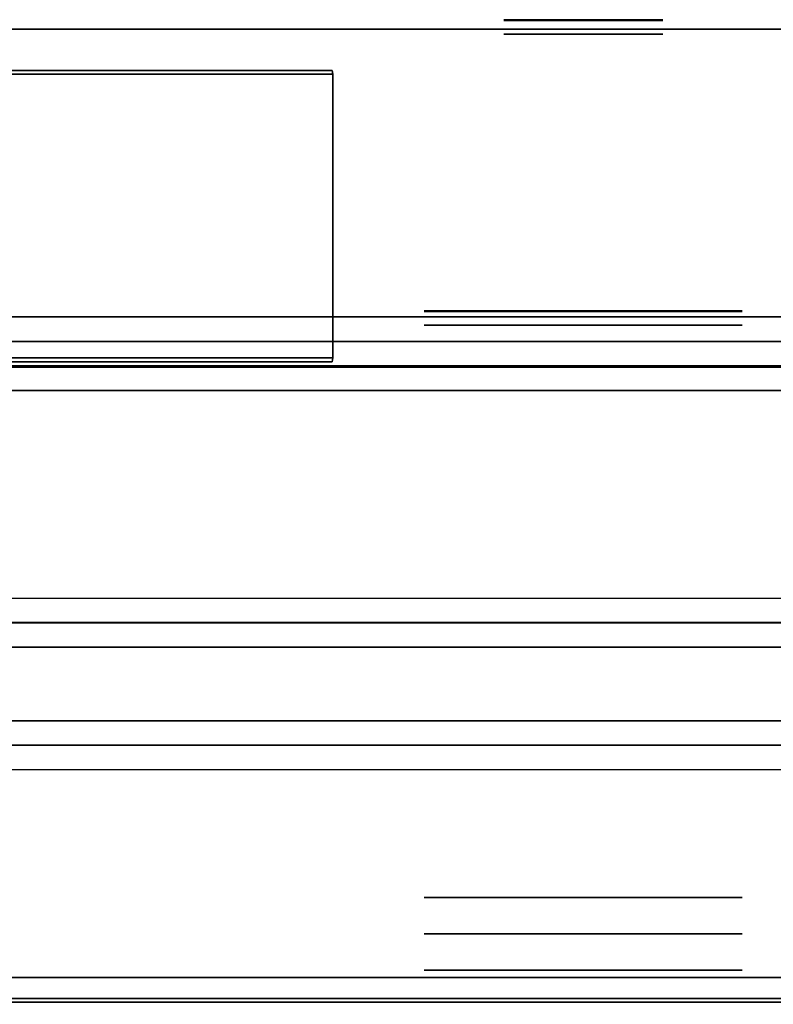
# Model space of a CAD drawing. Header units: inches. Extents: x 82 to 767, y -5 to 263.
# Tile 149 of 256: x 760.05 to 761.26, y 95.23 to 96.81. Entities that reach past the tile are written whole.
import ezdxf
from ezdxf.enums import TextEntityAlignment as Align

# ---------------------------------------------------------------- set-up
doc = ezdxf.new("R2010")
doc.units = ezdxf.units.IN
doc.header["$MEASUREMENT"] = 0
for name, color, linetype in [('A-FURN-3-COLLECTION-INFINITO-STORAGE-CASE-SIDE-EDGE-HORIZONTAL', 35, 'Continuous'), ('A-FURN-3-COLLECTION-INFINITO-STORAGE-CASE-SIDE-SURFACE-VERTICAL', 33, 'Continuous'), ('A-FURN-3-COLLECTION-INFINITO-STORAGE-PEG', 251, 'Continuous'), ('A-FURN-3-COLLECTION-INFINITO-STORAGE-STANCHION-BASE', 251, 'Continuous'), ('A-FURN-3-COLLECTION-INFINITO-STORAGE-STANCHION-BLOCK', 33, 'Continuous'), ('A-FURN-3-COLLECTION-INFINITO-STORAGE-STANCHION-MAIN', 33, 'Continuous'), ('A-FURN-HAWORTH-ATT', 7, 'Continuous')]:
    doc.layers.add(name, color=color, linetype=linetype)
doc.styles.get("Standard").update_dxf_attribs({"font": 'arial.ttf'})

# ---------------------------------------------------------------- blocks, each defined once
blk = doc.blocks.new('HCCS-IWBC-S0965-3D-3')
at = {"layer": 'A-FURN-3-COLLECTION-INFINITO-STORAGE-PEG'}
for points, invisible_edges in [([(66.4615, 1.8324), (66.4615, 1.8324), (66.4615, 1.813, 0.0979), (66.4615, 1.813, -0.0979)], 4), ([(66.4625, 1.8324, 0.0006), (66.4625, 1.8324, 0.0006), (66.4625, 1.813, 0.0985), (66.4625, 1.813, -0.0972)], 4), ([(66.4615, 1.813, -0.0979), (66.4615, 1.813, 0.0979), (66.4615, 1.7575, 0.1808), (66.4615, 1.7575, -0.1808)], 5), ([(66.4625, 1.813, -0.0972), (66.4625, 1.813, 0.0985), (66.4625, 1.7575, 0.1815), (66.4625, 1.7575, -0.1802)], 5), ([(66.4615, 1.7575, -0.1808), (66.4615, 1.7575, 0.1808), (66.4615, 1.6746, 0.2363), (66.4615, 1.6746, -0.2363)], 5), ([(66.4625, 1.7575, -0.1802), (66.4625, 1.7575, 0.1815), (66.4625, 1.6746, 0.2369), (66.4625, 1.6746, -0.2356)], 5), ([(65.993, 1.7046), (65.993, 1.7046), (65.993, 1.6948, 0.0489), (65.993, 1.6948, -0.0489)], 4), ([(65.994, 1.7046, 0.0006), (65.994, 1.7046, 0.0006), (65.994, 1.6948, 0.0496), (65.994, 1.6948, -0.0483)], 4), ([(65.993, 1.6948, -0.0489), (65.993, 1.6948, 0.0489), (65.993, 1.6671, 0.0904), (65.993, 1.6671, -0.0904)], 5), ([(65.994, 1.6948, -0.0483), (65.994, 1.6948, 0.0496), (65.994, 1.6671, 0.091), (65.994, 1.6671, -0.0898)], 5), ([(65.993, 1.6671, -0.0904), (65.993, 1.6671, 0.0904), (65.993, 1.6256, 0.1181), (65.993, 1.6256, -0.1181)], 5), ([(65.994, 1.6671, -0.0898), (65.994, 1.6671, 0.091), (65.994, 1.6256, 0.1188), (65.994, 1.6256, -0.1175)], 5), ([(66.4615, 1.6746, -0.2363), (66.4615, 1.6746, 0.2363), (66.4615, 1.5767, 0.2557), (66.4615, 1.5767, -0.2557)], 5), ([(66.4625, 1.6746, -0.2356), (66.4625, 1.6746, 0.2369), (66.4625, 1.5767, 0.2564), (66.4625, 1.5767, -0.2551)], 5), ([(65.993, 1.6256, -0.1181), (65.993, 1.6256, 0.1181), (65.993, 1.5767, 0.1279), (65.993, 1.5767, -0.1279)], 5), ([(65.994, 1.6256, -0.1175), (65.994, 1.6256, 0.1188), (65.994, 1.5767, 0.1285), (65.994, 1.5767, -0.1272)], 5), ([(65.993, 1.5767, -0.1279), (65.993, 1.5767, 0.1279), (65.993, 1.5278, 0.1181), (65.993, 1.5278, -0.1181)], 5), ([(65.994, 1.5767, -0.1272), (65.994, 1.5767, 0.1285), (65.994, 1.5278, 0.1188), (65.994, 1.5278, -0.1175)], 5), ([(66.4615, 1.5767, -0.2557), (66.4615, 1.5767, 0.2557), (66.4615, 1.4788, 0.2363), (66.4615, 1.4788, -0.2363)], 5), ([(66.4625, 1.5767, -0.2551), (66.4625, 1.5767, 0.2564), (66.4625, 1.4788, 0.2369), (66.4625, 1.4788, -0.2356)], 5), ([(65.993, 1.5278, -0.1181), (65.993, 1.5278, 0.1181), (65.993, 1.4863, 0.0904), (65.993, 1.4863, -0.0904)], 5), ([(65.994, 1.5278, -0.1175), (65.994, 1.5278, 0.1188), (65.994, 1.4863, 0.091), (65.994, 1.4863, -0.0898)], 5), ([(65.993, 1.4863, -0.0904), (65.993, 1.4863, 0.0904), (65.993, 1.4586, 0.0489), (65.993, 1.4586, -0.0489)], 5), ([(65.994, 1.4863, -0.0898), (65.994, 1.4863, 0.091), (65.994, 1.4586, 0.0496), (65.994, 1.4586, -0.0483)], 5), ([(66.4615, 1.4788, -0.2363), (66.4615, 1.4788, 0.2363), (66.4615, 1.3959, 0.1808), (66.4615, 1.3959, -0.1808)], 5), ([(66.4625, 1.4788, -0.2356), (66.4625, 1.4788, 0.2369), (66.4625, 1.3959, 0.1815), (66.4625, 1.3959, -0.1802)], 5), ([(65.993, 1.4586, -0.0489), (65.993, 1.4586, 0.0489), (65.993, 1.4488)], 1), ([(65.994, 1.4586, -0.0483), (65.994, 1.4586, 0.0496), (65.994, 1.4488, 0.0006)], 1), ([(66.4615, 1.3959, -0.1808), (66.4615, 1.3959, 0.1808), (66.4615, 1.3404, 0.0979), (66.4615, 1.3404, -0.0979)], 5), ([(66.4625, 1.3959, -0.1802), (66.4625, 1.3959, 0.1815), (66.4625, 1.3404, 0.0985), (66.4625, 1.3404, -0.0972)], 5), ([(66.4615, 1.3404, -0.0979), (66.4615, 1.3404, 0.0979), (66.4615, 1.321)], 1), ([(66.4625, 1.3404, -0.0972), (66.4625, 1.3404, 0.0985), (66.4625, 1.321, 0.0006)], 1)]:
    blk.add_3dface(points, dxfattribs=dict(at, invisible_edges=invisible_edges))
at = {"layer": 'A-FURN-HAWORTH-ATT', "flags": 1}
for tag, p in [('HAWMC', (0, 0)), ('HAWPN', (0, -0.1667)), ('HAWSN', (0, -0.3333))]:
    blk.add_attdef(tag, text='', height=0.1, dxfattribs=at).set_placement(p, align=Align.TOP_CENTER)
blk = doc.blocks.new('HCCS-IWBC-S0931-3D-3')
at = {"layer": 'A-FURN-3-COLLECTION-INFINITO-STORAGE-PEG'}
for points, invisible_edges in [([(0.5187, 1.813, 0.0979), (0.5187, 1.8324), (0.5187, 1.8324), (0.5187, 1.813, -0.0979)], 8), ([(0.5187, 1.7575, 0.1808), (0.5187, 1.813, 0.0979), (0.5187, 1.813, -0.0979), (0.5187, 1.7575, -0.1808)], 10), ([(0.5187, 1.6746, 0.2363), (0.5187, 1.7575, 0.1808), (0.5187, 1.7575, -0.1808), (0.5187, 1.6746, -0.2363)], 10), ([(0.5187, 1.5767, 0.2557), (0.5187, 1.6746, 0.2363), (0.5187, 1.6746, -0.2363), (0.5187, 1.5767, -0.2557)], 10), ([(0.5187, 1.4788, 0.2363), (0.5187, 1.5767, 0.2557), (0.5187, 1.5767, -0.2557), (0.5187, 1.4788, -0.2363)], 10), ([(0.5187, 1.3959, 0.1808), (0.5187, 1.4788, 0.2363), (0.5187, 1.4788, -0.2363), (0.5187, 1.3959, -0.1808)], 10), ([(0.5187, 1.3404, 0.0979), (0.5187, 1.3959, 0.1808), (0.5187, 1.3959, -0.1808), (0.5187, 1.3404, -0.0979)], 10), ([(0.5187, 1.321), (0.5187, 1.3404, 0.0979), (0.5187, 1.3404, -0.0979), (0.5187, 1.321)], 2)]:
    blk.add_3dface(points, dxfattribs=dict(at, invisible_edges=invisible_edges))
at = {"layer": 'A-FURN-HAWORTH-ATT', "flags": 1}
for tag, p in [('HAWMC', (0, 0)), ('HAWPN', (0, -0.1667)), ('HAWSN', (0, -0.3333))]:
    blk.add_attdef(tag, text='', height=0.1, dxfattribs=at).set_placement(p, align=Align.TOP_CENTER)
blk = doc.blocks.new('HCCS-IWBC-F2-3D-3')
at = {"layer": 'A-FURN-3-COLLECTION-INFINITO-STORAGE-STANCHION-BASE'}
for points in [[(-0.5906, 5.4106, 1.8686), (-0.5512, 5.4106, 1.8292), (-0.5512, -5.5829, 1.8292), (-0.5906, -5.5829, 1.8686)], [(-0.5512, 5.4106, 2.026), (-0.5906, 5.4106, 1.9867), (-0.5906, -5.5829, 1.9867), (-0.5512, -5.5829, 2.026)], [(-0.5906, 5.4106, 1.9867), (-0.5906, 5.4106, 1.8686), (-0.5906, -5.5829, 1.8686), (-0.5906, -5.5829, 1.9867)], [(-0.5512, 5.4106, 1.8292), (0.5512, 5.4106, 1.8292), (0.5512, -5.5829, 1.8292), (-0.5512, -5.5829, 1.8292)], [(-0.1384, 5.4106, 2.026), (-0.5512, 5.4106, 2.026), (-0.5512, -5.5829, 2.026), (-0.1384, -5.5829, 2.026)], [(-0.1384, 5.4106, 2.026), (-0.099, 5.4106, 2.0654), (-0.099, -5.5829, 2.0654), (-0.1384, -5.5829, 2.026)], [(-0.099, -5.5829, 2.0654), (-0.0985, -5.5829, 2.9709), (-0.0984, 5.4106, 2.9709), (-0.099, 5.4106, 2.0654)], [(-0.0985, -5.5829, 2.9709), (-0.0591, -5.5829, 3.0103), (-0.0591, 5.4106, 3.0103), (-0.0984, 5.4106, 2.9709)], [(0.0591, 5.4106, 3.0103), (-0.0591, 5.4106, 3.0103), (-0.0591, -5.5829, 3.0103), (0.0591, -5.5829, 3.0103)], [(0.0591, -5.5829, 3.0103), (0.0984, -5.5829, 2.9709), (0.0984, 5.4106, 2.9709), (0.0591, 5.4106, 3.0103)], [(0.0984, 5.4106, 2.0654), (0.0984, 5.4106, 2.9709), (0.0984, -5.5829, 2.9709), (0.0984, -5.5829, 2.0654)], [(0.1378, -5.5829, 2.026), (0.0984, -5.5829, 2.0654), (0.0984, 5.4106, 2.0654), (0.1378, 5.4106, 2.026)], [(0.5512, 5.4106, 2.026), (0.1378, 5.4106, 2.026), (0.1378, -5.5829, 2.026), (0.5512, -5.5829, 2.026)], [(-0.4724, -5.1256, 2.026), (-0.5118, -5.1256, 2.0654), (-0.5118, 5.0319, 2.0654), (-0.4724, 5.0319, 2.026)], [(0.4724, -5.1256, 2.026), (-0.4724, -5.1256, 2.026), (-0.4724, 5.0319, 2.026), (0.4724, 5.0319, 2.026)], [(0.4724, 5.0319, 2.026), (0.5118, 5.0319, 2.0654), (0.5118, -5.1256, 2.0654), (0.4724, -5.1256, 2.026)], [(-0.4724, 3.8508, 9.1126), (-0.5118, 3.8508, 9.0733), (-0.5118, -0.0075, 9.0733), (-0.4724, -0.0075, 9.1126)], [(0.4724, 3.8508, 9.1126), (-0.4724, 3.8508, 9.1126), (-0.4724, -0.0075, 9.1126), (0.4724, -0.0075, 9.1126)], [(0.4724, -0.0075, 9.1126), (0.5118, -0.0075, 9.0733), (0.5118, 3.8508, 9.0733), (0.4724, 3.8508, 9.1126)]]:
    blk.add_3dface(points, dxfattribs=at)
for points, invisible_edges in [([(-0.5118, 3.8508, 6.2605), (-0.5118, 5.0319, 3.1996), (-0.5118, -5.1256, 3.1844), (-0.5118, -0.0075, 6.1599)], 10), ([(-0.5118, 5.0319, 3.1996), (-0.5118, 5.0319, 2.0654), (-0.5118, -5.1256, 2.0654), (-0.5118, -5.1256, 3.1844)], 8), ([(0.5118, -5.1256, 3.1844), (0.5118, -5.1256, 2.0654), (0.5118, 5.0319, 2.0654), (0.5118, 5.0319, 3.1996)], 8), ([(0.5118, -0.0075, 6.1599), (0.5118, -5.1256, 3.1844), (0.5118, 5.0319, 3.1996), (0.5118, 3.8508, 6.2605)], 10), ([(-0.5118, 3.8508, 9.0733), (-0.5118, 3.8508, 6.2605), (-0.5118, -0.0075, 6.1599), (-0.5118, -0.0075, 9.0733)], 2), ([(0.5118, -0.0075, 9.0733), (0.5118, -0.0075, 6.1599), (0.5118, 3.8508, 6.2605), (0.5118, 3.8508, 9.0733)], 2)]:
    blk.add_3dface(points, dxfattribs=dict(at, invisible_edges=invisible_edges))
at = {"layer": 'A-FURN-3-COLLECTION-INFINITO-STORAGE-STANCHION-BLOCK'}
for points in [[(0.5058, 3.9238, 88.1438), (0.5058, -0.0283, 88.1438), (-0.51, -0.0283, 88.1438), (-0.51, 3.9238, 88.1438)], [(-0.51, -0.0283, 89.1517), (0.5058, -0.0283, 89.1517), (0.5058, 3.9238, 89.1517), (-0.51, 3.9238, 89.1517)], [(-0.51, 3.9238, 89.1517), (-0.51, 3.9238, 88.1438), (-0.51, -0.0283, 88.1438), (-0.51, -0.0283, 89.1517)], [(0.5058, 3.9238, 72.3975), (0.5058, -0.0283, 72.3975), (-0.51, -0.0283, 72.3975), (-0.51, 3.9238, 72.3975)], [(-0.51, -0.0283, 73.4054), (0.5058, -0.0283, 73.4054), (0.5058, 3.9238, 73.4054), (-0.51, 3.9238, 73.4054)], [(-0.51, 3.9238, 73.4054), (-0.51, 3.9238, 72.3975), (-0.51, -0.0283, 72.3975), (-0.51, -0.0283, 73.4054)], [(0.5058, 3.9238, 56.6561), (0.5058, -0.0283, 56.6561), (-0.51, -0.0283, 56.6561), (-0.51, 3.9238, 56.6561)], [(-0.51, -0.0283, 57.6639), (0.5058, -0.0283, 57.6639), (0.5058, 3.9238, 57.6639), (-0.51, 3.9238, 57.6639)], [(-0.51, 3.9238, 57.6639), (-0.51, 3.9238, 56.6561), (-0.51, -0.0283, 56.6561), (-0.51, -0.0283, 57.6639)], [(0.5058, 3.9238, 34.6088), (0.5058, -0.0283, 34.6088), (-0.51, -0.0283, 34.6088), (-0.51, 3.9238, 34.6088)], [(-0.51, -0.0283, 35.6167), (0.5058, -0.0283, 35.6167), (0.5058, 3.9238, 35.6167), (-0.51, 3.9238, 35.6167)], [(-0.51, 3.9238, 35.6167), (-0.51, 3.9238, 34.6088), (-0.51, -0.0283, 34.6088), (-0.51, -0.0283, 35.6167)], [(0.5058, 3.9238, 18.874), (0.5058, -0.0283, 18.874), (-0.51, -0.0283, 18.874), (-0.51, 3.9238, 18.874)], [(-0.51, -0.0283, 19.8819), (0.5058, -0.0283, 19.8819), (0.5058, 3.9238, 19.8819), (-0.51, 3.9238, 19.8819)], [(-0.51, 3.9238, 19.8819), (-0.51, 3.9238, 18.874), (-0.51, -0.0283, 18.874), (-0.51, -0.0283, 19.8819)], [(0.5058, -0.0283, 89.1517), (0.5058, -0.0283, 88.1438), (0.5058, 3.9238, 88.1438), (0.5058, 3.9238, 89.1517)], [(0.5058, -0.0283, 73.4054), (0.5058, -0.0283, 72.3975), (0.5058, 3.9238, 72.3975), (0.5058, 3.9238, 73.4054)], [(0.5058, -0.0283, 57.6639), (0.5058, -0.0283, 56.6561), (0.5058, 3.9238, 56.6561), (0.5058, 3.9238, 57.6639)], [(0.5058, -0.0283, 35.6167), (0.5058, -0.0283, 34.6088), (0.5058, 3.9238, 34.6088), (0.5058, 3.9238, 35.6167)], [(0.5058, -0.0283, 19.8819), (0.5058, -0.0283, 18.874), (0.5058, 3.9238, 18.874), (0.5058, 3.9238, 19.8819)]]:
    blk.add_3dface(points, dxfattribs=at)
at = {"layer": 'A-FURN-3-COLLECTION-INFINITO-STORAGE-STANCHION-MAIN'}
for points in [[(-0.9873, 1.173, 89.4344), (-0.9814, 1.1737, 89.4364), (-0.9814, 1.1737, 2.8221), (-0.9873, 1.173, 2.8241)], [(-0.5247, 1.1737, 2.8221), (-0.9814, 1.1737, 2.8221), (-0.9814, 1.1737, 89.4364), (-0.5247, 1.1737, 89.4364)], [(-0.5187, 1.173, 89.4344), (-0.5247, 1.1737, 89.4364), (-0.5247, 1.1737, 2.8221), (-0.5187, 1.173, 2.8241)]]:
    blk.add_3dface(points, dxfattribs=at)
for points, invisible_edges in [([(-0.9873, 0.6248, 3.5116), (-0.9873, 0.6248, 3.5116), (-0.9873, 0.6443, 3.6089), (-0.9873, 1.173, 2.8241)], 12), ([(-0.9873, 0.5694, 3.4286), (-0.9873, 0.5694, 3.4286), (-0.9873, 0.6248, 3.5116), (-0.9873, 1.173, 2.8241)], 12), ([(-0.9873, 0.4864, 3.3732), (-0.9873, 0.4864, 3.3732), (-0.9873, 0.5694, 3.4286), (-0.9873, 1.173, 2.8241)], 12), ([(-0.9873, 0.3886, 3.3537), (-0.9873, 0.3886, 3.3537), (-0.9873, 0.4864, 3.3732), (-0.9873, 1.173, 2.8241)], 12), ([(-0.9873, 1.173, 2.8241), (-0.9873, 1.173, 2.8241), (-0.9873, -0.163, 2.8241), (-0.9873, 0.3886, 3.3537)], 12), ([(-0.9873, 0.3886, 88.9047), (-0.9873, -0.163, 89.4344), (-0.9873, 1.173, 89.4344)], 9), ([(-0.9873, 1.173, 89.4344), (-0.9873, 0.6443, 88.6489), (-0.9873, 0.6248, 88.7468)], 9), ([(-0.9873, 1.173, 89.4344), (-0.9873, 0.6248, 88.7468), (-0.9873, 0.5694, 88.8298)], 9), ([(-0.9873, 1.173, 89.4344), (-0.9873, 0.5694, 88.8298), (-0.9873, 0.4864, 88.8852)], 9), ([(-0.9873, 1.173, 89.4344), (-0.9873, 0.4864, 88.8852), (-0.9873, 0.3886, 88.9047)], 9), ([(-0.9873, 1.173, 2.8241), (-0.9873, 0.6443, 3.6089), (-0.9873, 0.6443, 88.6489), (-0.9873, 1.173, 89.4344)], 7), ([(-0.9814, 1.1737, 89.4364), (-0.9814, -0.163, 89.4364), (-0.5247, -0.163, 89.4364), (-0.5247, 1.1737, 89.4364)], 10), ([(-0.5247, 1.1737, 2.8221), (-0.5247, -0.163, 2.8221), (-0.9814, -0.163, 2.8221), (-0.9814, 1.1737, 2.8221)], 10), ([(-0.5187, 0.6443, 9.9098), (-0.5187, 0.5164, 8.3339), (-0.5187, 0.5164, 3.6089), (-0.5187, 1.173, 2.8241)], 15), ([(-0.5187, 1.173, 2.8241), (-0.5187, 0.5164, 3.6089), (-0.5187, 0.5067, 3.5599)], 9), ([(-0.5187, 1.173, 2.8241), (-0.5187, 0.5067, 3.5599), (-0.5187, 0.479, 3.5184)], 9), ([(-0.5187, 1.173, 2.8241), (-0.5187, 0.479, 3.5184), (-0.5187, 0.4375, 3.4907)], 9), ([(-0.5187, 1.173, 2.8241), (-0.5187, 0.4375, 3.4907), (-0.5187, 0.3886, 3.481)], 9), ([(-0.5187, 0.3886, 3.481), (-0.5187, -0.163, 2.8241), (-0.5187, 1.173, 2.8241)], 9), ([(-0.5187, 1.173, 89.4344), (-0.5187, 0.6443, 87.0747), (-0.5187, 0.6443, 9.9098), (-0.5187, 1.173, 2.8241)], 7), ([(-0.5187, 1.173, 89.4344), (-0.5187, 1.173, 89.4344), (-0.5187, -0.163, 89.4344), (-0.5187, 0.3886, 88.7768)], 12), ([(-0.5187, 0.5067, 88.6979), (-0.5187, 0.5067, 88.6979), (-0.5187, 0.5164, 88.6495), (-0.5187, 1.173, 89.4344)], 12), ([(-0.5187, 0.479, 88.7393), (-0.5187, 0.479, 88.7393), (-0.5187, 0.5067, 88.6979), (-0.5187, 1.173, 89.4344)], 12), ([(-0.5187, 0.4375, 88.7671), (-0.5187, 0.4375, 88.7671), (-0.5187, 0.479, 88.7393), (-0.5187, 1.173, 89.4344)], 12), ([(-0.5187, 0.3886, 88.7768), (-0.5187, 0.3886, 88.7768), (-0.5187, 0.4375, 88.7671), (-0.5187, 1.173, 89.4344)], 12), ([(-0.5187, 0.6443, 87.0747), (-0.5187, 0.6443, 87.0747), (-0.5187, 1.173, 89.4344), (-0.5187, 0.5164, 88.6495)], 14)]:
    blk.add_3dface(points, dxfattribs=dict(at, invisible_edges=invisible_edges))
at = {"layer": 'A-FURN-HAWORTH-ATT', "flags": 1}
for tag, p in [('HAWMC', (0, 0)), ('HAWMC', (0, 0)), ('HAWPN', (0, -0.1667)), ('HAWPN', (0, -0.1667)), ('HAWSN', (0, -0.3333)), ('HAWSN', (0, -0.3333))]:
    blk.add_attdef(tag, text='', height=0.1, dxfattribs=at).set_placement(p, align=Align.TOP_CENTER)
at = {"layer": 'A-FURN-3-COLLECTION-INFINITO-STORAGE-STANCHION-MAIN'}
mesh = blk.add_polymesh((18, 2), dxfattribs=at)
for k, corner in enumerate([(-0.9814, 1.1737, 89.4364), (-0.9873, 1.173, 89.4344), (-0.9814, -0.163, 89.4364), (-0.9873, -0.163, 89.4344), (-0.9775, -0.2045, 89.4364), (-0.9834, -0.2056, 89.4344), (-0.9678, -0.2437, 89.4364), (-0.9715, -0.2484, 89.4344), (-0.9441, -0.2879, 89.4364), (-0.9491, -0.2911, 89.4344), (-0.9194, -0.3221, 89.4364), (-0.9199, -0.328, 89.4344), (-0.8805, -0.353, 89.4364), (-0.8818, -0.3588, 89.4344), (-0.837, -0.3752, 89.4364), (-0.8392, -0.3808, 89.4344), (-0.7974, -0.3875, 89.4364), (-0.7963, -0.3933, 89.4344), (-0.7087, -0.3875, 89.4364), (-0.7097, -0.3933, 89.4344), (-0.669, -0.3752, 89.4364), (-0.6668, -0.3808, 89.4344), (-0.6255, -0.353, 89.4364), (-0.6242, -0.3588, 89.4344), (-0.5867, -0.3221, 89.4364), (-0.5861, -0.328, 89.4344), (-0.5619, -0.2879, 89.4364), (-0.5569, -0.2911, 89.4344), (-0.5382, -0.2437, 89.4364), (-0.5346, -0.2484, 89.4344), (-0.5285, -0.2045, 89.4364), (-0.5227, -0.2056, 89.4344), (-0.5247, -0.163, 89.4364), (-0.5187, -0.163, 89.4344), (-0.5247, 1.1737, 89.4364), (-0.5187, 1.173, 89.4344)]):
    mesh.set_mesh_vertex(divmod(k, 2), corner)
mesh = blk.add_polymesh((18, 2), dxfattribs=at)
for k, corner in enumerate([(-0.9873, 1.173, 2.8241), (-0.9814, 1.1737, 2.8221), (-0.9873, -0.163, 2.8241), (-0.9814, -0.163, 2.8221), (-0.9834, -0.2056, 2.8241), (-0.9775, -0.2045, 2.8221), (-0.9715, -0.2484, 2.8241), (-0.9678, -0.2437, 2.8221), (-0.9491, -0.2911, 2.8241), (-0.9441, -0.2879, 2.8221), (-0.9199, -0.328, 2.8241), (-0.9194, -0.3221, 2.8221), (-0.8818, -0.3588, 2.8241), (-0.8805, -0.353, 2.8221), (-0.8392, -0.3808, 2.8241), (-0.837, -0.3752, 2.8221), (-0.7963, -0.3933, 2.8241), (-0.7974, -0.3875, 2.8221), (-0.7097, -0.3933, 2.8241), (-0.7087, -0.3875, 2.8221), (-0.6668, -0.3808, 2.8241), (-0.669, -0.3752, 2.8221), (-0.6242, -0.3588, 2.8241), (-0.6255, -0.353, 2.8221), (-0.5861, -0.328, 2.8241), (-0.5867, -0.3221, 2.8221), (-0.5569, -0.2911, 2.8241), (-0.5619, -0.2879, 2.8221), (-0.5346, -0.2484, 2.8241), (-0.5382, -0.2437, 2.8221), (-0.5227, -0.2056, 2.8241), (-0.5285, -0.2045, 2.8221), (-0.5187, -0.163, 2.8241), (-0.5247, -0.163, 2.8221), (-0.5187, 1.173, 2.8241), (-0.5247, 1.1737, 2.8221)]):
    mesh.set_mesh_vertex(divmod(k, 2), corner)
blk = doc.blocks.new('HCCS-IWBC-C2W1-3D-3')
at = {"layer": 'A-FURN-3-COLLECTION-INFINITO-STORAGE-CASE-SIDE-EDGE-HORIZONTAL'}
for points in [[(32.4549, -8.4224, 16.1018), (32.4949, -8.4224, 16.0618), (32.4949, 4.8835, 16.0618), (32.4549, 4.8835, 16.1018)], [(32.4949, -8.4224, -3.5432), (32.4549, -8.4224, -3.5832), (32.4549, 4.8835, -3.5832), (32.4949, 4.8835, -3.5432)]]:
    blk.add_3dface(points, dxfattribs=at)
at = {"layer": 'A-FURN-3-COLLECTION-INFINITO-STORAGE-CASE-SIDE-SURFACE-VERTICAL'}
blk.add_3dface([(32.4949, 4.8835, 16.0618), (32.4949, -8.4224, 16.0618), (32.4949, -8.4224, -3.5432), (32.4949, 4.8835, -3.5432)], dxfattribs=at)
at = {"layer": 'A-FURN-3-COLLECTION-INFINITO-STORAGE-PEG'}
for points, invisible_edges in [([(0.5187, 1.813, 12.6963), (0.5187, 1.8324, 12.5984), (0.5187, 1.8324, 12.5984), (0.5187, 1.813, 12.5005)], 8), ([(0.5187, 1.813, 0.0979), (0.5187, 1.8324), (0.5187, 1.8324), (0.5187, 1.813, -0.0979)], 8), ([(32.9714, 1.8324), (32.9714, 1.8324), (32.9714, 1.813, 0.0979), (32.9714, 1.813, -0.0979)], 4), ([(32.9714, 1.8324, 12.5984), (32.9714, 1.8324, 12.5984), (32.9714, 1.813, 12.6963), (32.9714, 1.813, 12.5005)], 4), ([(0.5187, 1.7575, 12.7792), (0.5187, 1.813, 12.6963), (0.5187, 1.813, 12.5005), (0.5187, 1.7575, 12.4176)], 10), ([(0.5187, 1.7575, 0.1808), (0.5187, 1.813, 0.0979), (0.5187, 1.813, -0.0979), (0.5187, 1.7575, -0.1808)], 10), ([(32.9714, 1.813, -0.0979), (32.9714, 1.813, 0.0979), (32.9714, 1.7575, 0.1808), (32.9714, 1.7575, -0.1808)], 5), ([(32.9714, 1.813, 12.5005), (32.9714, 1.813, 12.6963), (32.9714, 1.7575, 12.7792), (32.9714, 1.7575, 12.4176)], 5), ([(0.5187, 1.6746, 12.8347), (0.5187, 1.7575, 12.7792), (0.5187, 1.7575, 12.4176), (0.5187, 1.6746, 12.3621)], 10), ([(0.5187, 1.6746, 0.2363), (0.5187, 1.7575, 0.1808), (0.5187, 1.7575, -0.1808), (0.5187, 1.6746, -0.2363)], 10), ([(32.9714, 1.7575, -0.1808), (32.9714, 1.7575, 0.1808), (32.9714, 1.6746, 0.2363), (32.9714, 1.6746, -0.2363)], 5), ([(32.9714, 1.7575, 12.4176), (32.9714, 1.7575, 12.7792), (32.9714, 1.6746, 12.8347), (32.9714, 1.6746, 12.3621)], 5), ([(32.5028, 1.7046, 12.5984), (32.5028, 1.7046, 12.5984), (32.5028, 1.6948, 12.6473), (32.5028, 1.6948, 12.5495)], 4), ([(32.5028, 1.7046), (32.5028, 1.7046), (32.5028, 1.6948, 0.0489), (32.5028, 1.6948, -0.0489)], 4), ([(32.5028, 1.6948, 12.5495), (32.5028, 1.6948, 12.6473), (32.5028, 1.6671, 12.6888), (32.5028, 1.6671, 12.508)], 5), ([(32.5028, 1.6948, -0.0489), (32.5028, 1.6948, 0.0489), (32.5028, 1.6671, 0.0904), (32.5028, 1.6671, -0.0904)], 5), ([(0.5187, 1.5767, 12.8541), (0.5187, 1.6746, 12.8347), (0.5187, 1.6746, 12.3621), (0.5187, 1.5767, 12.3427)], 10), ([(0.5187, 1.5767, 0.2557), (0.5187, 1.6746, 0.2363), (0.5187, 1.6746, -0.2363), (0.5187, 1.5767, -0.2557)], 10), ([(32.5028, 1.6671, 12.508), (32.5028, 1.6671, 12.6888), (32.5028, 1.6256, 12.7165), (32.5028, 1.6256, 12.4803)], 5), ([(32.5028, 1.6671, -0.0904), (32.5028, 1.6671, 0.0904), (32.5028, 1.6256, 0.1181), (32.5028, 1.6256, -0.1181)], 5), ([(32.9714, 1.6746, -0.2363), (32.9714, 1.6746, 0.2363), (32.9714, 1.5767, 0.2557), (32.9714, 1.5767, -0.2557)], 5), ([(32.9714, 1.6746, 12.3621), (32.9714, 1.6746, 12.8347), (32.9714, 1.5767, 12.8541), (32.9714, 1.5767, 12.3427)], 5), ([(32.5028, 1.6256, 12.4803), (32.5028, 1.6256, 12.7165), (32.5028, 1.5767, 12.7263), (32.5028, 1.5767, 12.4705)], 5), ([(32.5028, 1.6256, -0.1181), (32.5028, 1.6256, 0.1181), (32.5028, 1.5767, 0.1279), (32.5028, 1.5767, -0.1279)], 5), ([(0.5187, 1.4788, 12.8347), (0.5187, 1.5767, 12.8541), (0.5187, 1.5767, 12.3427), (0.5187, 1.4788, 12.3621)], 10), ([(0.5187, 1.4788, 0.2363), (0.5187, 1.5767, 0.2557), (0.5187, 1.5767, -0.2557), (0.5187, 1.4788, -0.2363)], 10), ([(32.5028, 1.5767, 12.4705), (32.5028, 1.5767, 12.7263), (32.5028, 1.5278, 12.7165), (32.5028, 1.5278, 12.4803)], 5), ([(32.5028, 1.5767, -0.1279), (32.5028, 1.5767, 0.1279), (32.5028, 1.5278, 0.1181), (32.5028, 1.5278, -0.1181)], 5), ([(32.9714, 1.5767, -0.2557), (32.9714, 1.5767, 0.2557), (32.9714, 1.4788, 0.2363), (32.9714, 1.4788, -0.2363)], 5), ([(32.9714, 1.5767, 12.3427), (32.9714, 1.5767, 12.8541), (32.9714, 1.4788, 12.8347), (32.9714, 1.4788, 12.3621)], 5), ([(32.5028, 1.5278, 12.4803), (32.5028, 1.5278, 12.7165), (32.5028, 1.4863, 12.6888), (32.5028, 1.4863, 12.508)], 5), ([(32.5028, 1.5278, -0.1181), (32.5028, 1.5278, 0.1181), (32.5028, 1.4863, 0.0904), (32.5028, 1.4863, -0.0904)], 5), ([(0.5187, 1.3959, 12.7792), (0.5187, 1.4788, 12.8347), (0.5187, 1.4788, 12.3621), (0.5187, 1.3959, 12.4176)], 10), ([(0.5187, 1.3959, 0.1808), (0.5187, 1.4788, 0.2363), (0.5187, 1.4788, -0.2363), (0.5187, 1.3959, -0.1808)], 10), ([(32.5028, 1.4863, 12.508), (32.5028, 1.4863, 12.6888), (32.5028, 1.4586, 12.6473), (32.5028, 1.4586, 12.5495)], 5), ([(32.5028, 1.4863, -0.0904), (32.5028, 1.4863, 0.0904), (32.5028, 1.4586, 0.0489), (32.5028, 1.4586, -0.0489)], 5), ([(32.9714, 1.4788, -0.2363), (32.9714, 1.4788, 0.2363), (32.9714, 1.3959, 0.1808), (32.9714, 1.3959, -0.1808)], 5), ([(32.9714, 1.4788, 12.3621), (32.9714, 1.4788, 12.8347), (32.9714, 1.3959, 12.7792), (32.9714, 1.3959, 12.4176)], 5), ([(32.5028, 1.4586, 12.5495), (32.5028, 1.4586, 12.6473), (32.5028, 1.4488, 12.5984)], 1), ([(32.5028, 1.4586, -0.0489), (32.5028, 1.4586, 0.0489), (32.5028, 1.4488)], 1), ([(0.5187, 1.3404, 12.6963), (0.5187, 1.3959, 12.7792), (0.5187, 1.3959, 12.4176), (0.5187, 1.3404, 12.5005)], 10), ([(0.5187, 1.3404, 0.0979), (0.5187, 1.3959, 0.1808), (0.5187, 1.3959, -0.1808), (0.5187, 1.3404, -0.0979)], 10), ([(32.9714, 1.3959, -0.1808), (32.9714, 1.3959, 0.1808), (32.9714, 1.3404, 0.0979), (32.9714, 1.3404, -0.0979)], 5), ([(32.9714, 1.3959, 12.4176), (32.9714, 1.3959, 12.7792), (32.9714, 1.3404, 12.6963), (32.9714, 1.3404, 12.5005)], 5), ([(0.5187, 1.321, 12.5984), (0.5187, 1.3404, 12.6963), (0.5187, 1.3404, 12.5005), (0.5187, 1.321, 12.5984)], 2), ([(0.5187, 1.321), (0.5187, 1.3404, 0.0979), (0.5187, 1.3404, -0.0979), (0.5187, 1.321)], 2), ([(32.9714, 1.3404, -0.0979), (32.9714, 1.3404, 0.0979), (32.9714, 1.321)], 1), ([(32.9714, 1.3404, 12.5005), (32.9714, 1.3404, 12.6963), (32.9714, 1.321, 12.5984)], 1)]:
    blk.add_3dface(points, dxfattribs=dict(at, invisible_edges=invisible_edges))
at = {"layer": 'A-FURN-HAWORTH-ATT', "flags": 1}
for tag, p in [('HAWMC', (0, 0)), ('HAWPN', (0, -0.1667)), ('HAWSN', (0, -0.3333))]:
    blk.add_attdef(tag, text='', height=0.1, dxfattribs=at).set_placement(p, align=Align.TOP_CENTER)

msp = doc.modelspace()

# ---------------------------------------------------------------- block references
for name, p, rotation in [('HCCS-IWBC-S0965-3D-3', (759.3799, 162.8075, 65), 270), ('HCCS-IWBC-F2-3D-3', (759.3799, 95.7456), 269.9999999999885), ('HCCS-IWBC-C2W1-3D-3', (759.3799, 129.2942), 270), ('HCCS-IWBC-S0931-3D-3', (759.3799, 95.9211, 65), 270), ('HCCS-IWBC-S0931-3D-3', (759.3799, 95.8626, 36), 270), ('HCCS-IWBC-C2W1-3D-3', (759.3799, 95.8041), 270)]:
    msp.add_blockref(name, p, dxfattribs=dict(rotation=rotation))

doc.saveas('drawing.dxf')
